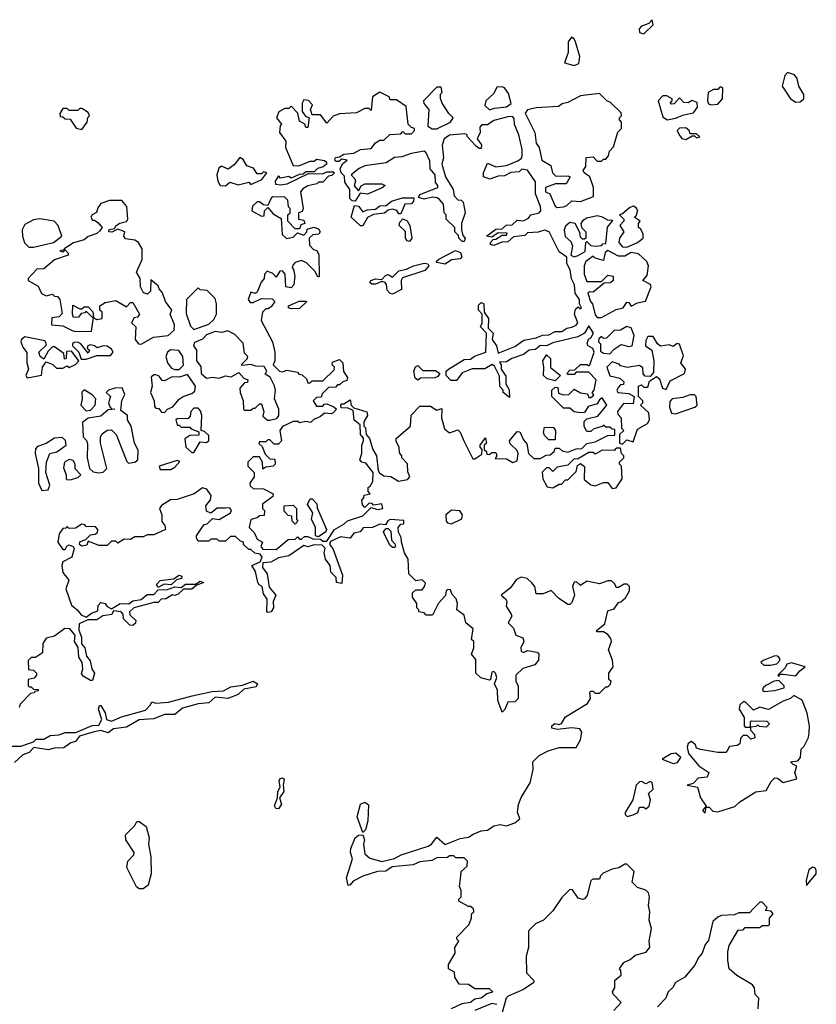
# Model space of a CAD drawing. Extents: x 2219101 to 2444320, y 201258 to 358766.
# Tile 125 of 256: x 2319770 to 2323542, y 288807 to 293470. Entities that reach past the tile are written whole.
import ezdxf

# ---------------------------------------------------------------- set-up
doc = ezdxf.new("R2010")
doc.units = 0

msp = doc.modelspace()

# ---------------------------------------------------------------- linework, layer by layer
at = {"layer": '0CON10XD'}
for points in [[(2322725, 293402.5), (2322770, 293445), (2322765, 293470), (2322748.3, 293451.7), (2322715, 293440), (2322703, 293427), (2322705, 293410), (2322725, 293402.5)], [(2322395, 293252.5), (2322417, 293263), (2322422.5, 293295), (2322402.5, 293365), (2322395, 293380), (2322382.5, 293387.5), (2322367.5, 293365), (2322367.5, 293315), (2322350, 293265), (2322395, 293252.5)], [(2323445, 293080), (2323465, 293081.2), (2323482.5, 293095), (2323482.5, 293115), (2323460, 293155), (2323451.7, 293191.7), (2323438.3, 293208.3), (2323405, 293220), (2323392.5, 293205), (2323380, 293155), (2323420, 293095), (2323445, 293080)], [(2321723, 292953), (2321745, 292953.3), (2321810, 292985), (2321822.5, 293005), (2321802.5, 293025), (2321770, 293075), (2321763, 293097), (2321763, 293117), (2321770, 293125), (2321765, 293150), (2321745, 293150), (2321682.5, 293085), (2321683, 293073), (2321707.5, 293045), (2321702.5, 292965), (2321723, 292953)], [(2321995, 293042.5), (2322018.3, 293051.7), (2322075, 293057.5), (2322097, 293073), (2322085, 293120), (2322065, 293147.5), (2322055, 293152.5), (2322030, 293150), (2322015, 293120), (2321977.5, 293085), (2321973, 293063), (2321995, 293042.5)], [(2323045, 293066.7), (2323075, 293070), (2323097.5, 293095), (2323100, 293145), (2323095, 293150), (2323085, 293150), (2323075, 293140), (2323055, 293140), (2323030, 293125), (2323027.5, 293085), (2323032, 293072), (2323045, 293066.7)], [(2320985, 290960), (2321041.7, 291008.3), (2321075, 291010), (2321085, 291020), (2321095, 291010), (2321105, 291010), (2321118.3, 291021.7), (2321135, 291022.5), (2321158.3, 291011.7), (2321195, 291010), (2321205, 291000), (2321225, 291000), (2321260, 291055), (2321305, 291080), (2321323, 291097), (2321395, 291120), (2321435, 291160), (2321465, 291150), (2321490, 291155), (2321485, 291177.5), (2321445, 291170), (2321438.3, 291178.3), (2321425, 291180), (2321405, 291160), (2321393, 291173), (2321390, 291195), (2321400, 291205), (2321401.7, 291218.3), (2321430, 291225), (2321420, 291235), (2321420, 291255), (2321430, 291260), (2321442.5, 291282.5), (2321443.3, 291325), (2321409.3, 291369.3), (2321390, 291375), (2321380, 291385), (2321390, 291415), (2321390, 291455), (2321397.5, 291475), (2321397.5, 291487.5), (2321383.3, 291505), (2321381.7, 291551.7), (2321353.3, 291573.3), (2321348.3, 291618.3), (2321325, 291630), (2321291.7, 291631.7), (2321290, 291645), (2321295, 291650), (2321305, 291650), (2321335, 291670), (2321340, 291645), (2321351.7, 291631.7), (2321413, 291613), (2321416.7, 291595), (2321400, 291565), (2321400, 291545), (2321407, 291537), (2321410, 291505), (2321427, 291487), (2321442.5, 291435), (2321460, 291405), (2321467.5, 291335), (2321473.6, 291323.6), (2321495, 291310), (2321527, 291307), (2321563.6, 291283.6), (2321607, 291293), (2321617.5, 291305), (2321608.3, 291328.3), (2321607, 291367), (2321580, 291395), (2321580, 291405), (2321568.3, 291418.3), (2321567.5, 291445), (2321553, 291473), (2321553, 291487), (2321620, 291545), (2321623, 291597), (2321665, 291640), (2321715, 291640), (2321745, 291620), (2321768.3, 291628.3), (2321766.7, 291585), (2321781.7, 291531.7), (2321805, 291512.5), (2321845, 291527.5), (2321856.1, 291516.1), (2321872.5, 291475), (2321915, 291390), (2321925, 291390), (2321958.3, 291411.7), (2321960, 291435), (2321950, 291445), (2321950, 291455), (2321975, 291490), (2321980, 291465), (2321970, 291455), (2321970, 291435), (2321980, 291425), (2321981.7, 291411.7), (2321995, 291410), (2322005, 291420), (2322025, 291420), (2322030, 291405), (2322021.7, 291391.7), (2322075, 291390), (2322105, 291372.5), (2322125, 291380), (2322130, 291415), (2322125, 291430), (2322091.7, 291461.7), (2322090, 291475), (2322125, 291520), (2322138.3, 291518.3), (2322155, 291480), (2322171.7, 291461.7), (2322180, 291415), (2322205, 291392.5), (2322235, 291392.5), (2322263, 291407), (2322281.7, 291408.3), (2322300, 291425), (2322305, 291440), (2322325, 291440), (2322338.3, 291428.3), (2322365, 291422.5), (2322405, 291437.5), (2322431.7, 291438.3), (2322455, 291462.5), (2322495, 291470), (2322555, 291500), (2322588.3, 291501.7), (2322588.3, 291528.3), (2322575, 291530), (2322565, 291540), (2322545, 291540), (2322535, 291550), (2322527.5, 291542.5), (2322488.3, 291531.7), (2322475, 291520), (2322455, 291520), (2322443, 291543), (2322443, 291567), (2322455, 291580), (2322508.3, 291591.7), (2322550, 291645), (2322528.3, 291678.3), (2322515, 291670), (2322505, 291650), (2322461.7, 291638.3), (2322445, 291610), (2322425, 291607.5), (2322395, 291612.5), (2322375, 291630), (2322345, 291630), (2322290, 291685), (2322290, 291715), (2322305, 291730), (2322318.3, 291728.3), (2322321.7, 291701.7), (2322343.6, 291693.6), (2322370, 291695), (2322395, 291720), (2322425, 291702.5), (2322458.3, 291698.3), (2322465, 291680), (2322475, 291680), (2322488.3, 291691.7), (2322480, 291705), (2322490, 291715), (2322500, 291765), (2322465, 291800), (2322405, 291800), (2322395, 291790), (2322365, 291790), (2322360, 291795), (2322375, 291810), (2322398.3, 291811.7), (2322425, 291836.7), (2322456.7, 291836.7), (2322465, 291830), (2322470, 291835), (2322490, 291895), (2322483.3, 291913.3), (2322462.5, 291925), (2322457.5, 291935), (2322463.3, 291956.7), (2322475, 291962.5), (2322487.5, 291985), (2322465, 292020), (2322443.9, 291986.1), (2322412.5, 291967.5), (2322295, 291940), (2322265, 291925.8), (2322235, 291926.2), (2322212, 291908), (2322182.5, 291905), (2322156.1, 291883.9), (2322100, 291865), (2322075, 291850), (2322041.7, 291848.3), (2322050, 291835), (2322050, 291815), (2322071.7, 291781.7), (2322072.5, 291745), (2322087, 291717), (2322090, 291680), (2322060, 291705), (2322060, 291715), (2322043, 291733), (2322041.7, 291781.7), (2322018.3, 291828.3), (2322006.7, 291836.7), (2321973, 291817), (2321913, 291817), (2321865, 291797.5), (2321838.3, 291761.7), (2321811.7, 291761.7), (2321790, 291785), (2321790, 291805), (2321800, 291815), (2321875, 291860), (2321905, 291862.5), (2321923.8, 291876.2), (2321977.5, 291895), (2321980, 291985), (2321952.5, 292015), (2321960, 292035), (2321960, 292075), (2321942.5, 292095), (2321942.5, 292117.5), (2321955, 292130), (2321967.5, 292125), (2321970, 292085), (2321990, 292055), (2321988.3, 292008.3), (2322012.5, 291985), (2322007.5, 291955), (2322027.5, 291925), (2322035, 291890), (2322115, 291921.4), (2322157.7, 291952.3), (2322215, 291963.3), (2322245, 291976.2), (2322275, 291978), (2322305, 291992.9), (2322336.8, 291993.2), (2322360.6, 292009.4), (2322384.3, 292014.3), (2322405, 292023.3), (2322412.5, 292035), (2322397.5, 292075), (2322401.7, 292098.3), (2322415, 292110), (2322425, 292100), (2322430, 292105), (2322420, 292125), (2322420, 292145), (2322400, 292175), (2322397.5, 292215), (2322383, 292243), (2322376.7, 292285), (2322360, 292315), (2322360, 292345), (2322325, 292370), (2322277.5, 292465), (2322255, 292472.5), (2322225, 292463.3), (2322175, 292460), (2322161.7, 292448.3), (2322108.3, 292441.7), (2322081.7, 292418.3), (2322053, 292417), (2322015, 292400), (2322000, 292405), (2322000, 292415), (2322011.7, 292428.3), (2322025, 292430), (2322055, 292450), (2322075, 292450), (2322078.3, 292458.3), (2322035, 292460), (2322005, 292440), (2321980, 292445), (2322025, 292477.5), (2322055, 292480), (2322073, 292497), (2322101.7, 292498.3), (2322125, 292520), (2322155, 292517.5), (2322179.3, 292530.7), (2322190, 292545), (2322230, 292555), (2322237.5, 292565), (2322236.7, 292585), (2322212.5, 292645), (2322211.7, 292701.7), (2322175, 292757.5), (2322148.3, 292761.7), (2322135, 292750), (2322095, 292746.7), (2322065, 292731.2), (2322035, 292728.8), (2321996, 292714), (2321966.7, 292725), (2321966.2, 292745), (2321985, 292790), (2322023.8, 292773.8), (2322075, 292780), (2322128.3, 292801.7), (2322145.9, 292814.1), (2322150, 292825), (2322150, 292855), (2322133.8, 292925), (2322113, 292973), (2322111.7, 293001.7), (2322105, 293010), (2322088.3, 293011.7), (2322015, 292992.5), (2321985, 292972.5), (2321958.3, 292971.7), (2321948.3, 292961.7), (2321950, 292935), (2321936.7, 292905), (2321957, 292877), (2321955, 292860), (2321945, 292860), (2321930.7, 292870.7), (2321890, 292915), (2321886.7, 292926.7), (2321875, 292930), (2321805, 292922.5), (2321780, 292905), (2321770, 292875), (2321776.7, 292815), (2321768.8, 292785), (2321786.1, 292726.1), (2321822.5, 292665), (2321827.5, 292635), (2321845, 292617.5), (2321860, 292615), (2321870, 292605), (2321880, 292555), (2321862.5, 292505), (2321862.5, 292475), (2321868.3, 292448.3), (2321880, 292435), (2321875, 292420), (2321865, 292420), (2321850, 292435), (2321848.3, 292448.3), (2321830, 292465), (2321830, 292485), (2321790, 292525), (2321790, 292545), (2321780, 292555), (2321777, 292597), (2321758.3, 292618.3), (2321747, 292627), (2321725, 292630), (2321685, 292620), (2321658.3, 292628.3), (2321665, 292642.5), (2321750, 292675), (2321750, 292685), (2321738.3, 292698.3), (2321737.5, 292735), (2321713, 292763), (2321711.7, 292801.7), (2321695, 292840), (2321685, 292847.5), (2321623.6, 292836.4), (2321579.3, 292820.7), (2321545, 292817.5), (2321505, 292792.5), (2321405, 292777.5), (2321377.5, 292765), (2321340, 292735), (2321357, 292717), (2321360, 292705), (2321353, 292683), (2321375, 292660), (2321387, 292683), (2321405, 292693.3), (2321485, 292692.5), (2321500, 292685), (2321487, 292673), (2321416.4, 292643.6), (2321381.7, 292648.3), (2321358.8, 292611.2), (2321345, 292612.5), (2321333.9, 292623.9), (2321333.3, 292665), (2321309.3, 292700.7), (2321308.8, 292728.8), (2321292.5, 292745), (2321287.5, 292765), (2321300.7, 292789.3), (2321320, 292805), (2321295, 292810), (2321281.7, 292798.3), (2321268.3, 292798.3), (2321262.5, 292805), (2321265, 292817.5), (2321285, 292820), (2321305, 292832.5), (2321352.5, 292837.5), (2321384.3, 292855.7), (2321435, 292860), (2321455, 292887.5), (2321475, 292900), (2321495, 292900), (2321523, 292927), (2321575, 292930), (2321585, 292940), (2321595, 292930), (2321625, 292930), (2321640, 292945), (2321640, 292955), (2321625, 292960), (2321610, 292975), (2321599.3, 293059.3), (2321555, 293090), (2321525, 293090), (2321520, 293105), (2321475, 293127.5), (2321440, 293105), (2321435, 293040), (2321425, 293050), (2321405, 293050), (2321365, 293028.8), (2321285, 293023.8), (2321255, 293012.5), (2321225, 292980), (2321195, 293020), (2321155, 293020), (2321147.5, 293045), (2321157, 293067), (2321137, 293087), (2321115, 293090), (2321107.5, 293075), (2321107.5, 293035), (2321123.6, 293013.6), (2321140, 293005), (2321135, 292960), (2321125, 292960), (2321120, 292975), (2321095, 292990), (2321087, 293027), (2321055, 293060), (2321045, 293050), (2321025, 293050), (2320997, 293033), (2320986.7, 293005), (2321010, 292975), (2321003, 292967), (2321000, 292935), (2321030, 292895), (2321028.8, 292865), (2321065, 292780), (2321091.7, 292778.3), (2321145, 292800), (2321165, 292800), (2321175, 292810), (2321213.6, 292803.6), (2321222.5, 292795), (2321222.5, 292785), (2321207, 292773), (2321180, 292765), (2321165, 292750), (2321125, 292750), (2321111.7, 292738.3), (2321093, 292737), (2321055, 292720), (2321045, 292727.5), (2321005, 292720), (2320995, 292730), (2320980, 292705), (2320981.7, 292691.7)], [(2322315, 292580), (2322345, 292583.8), (2322360.7, 292589.3), (2322385, 292612.5), (2322425, 292608.8), (2322487.3, 292632.7), (2322487.5, 292675), (2322470, 292725), (2322442.5, 292745), (2322438.8, 292755), (2322450, 292775), (2322453, 292817), (2322485, 292820), (2322505, 292800), (2322525, 292800), (2322535, 292810), (2322545, 292810), (2322557.5, 292825), (2322563, 292847), (2322581.7, 292868.3), (2322603, 292937), (2322620, 292955), (2322620, 292985), (2322610, 292995), (2322610, 293005), (2322620, 293015), (2322618.3, 293028.3), (2322568.3, 293078.3), (2322550, 293085), (2322515, 293120), (2322425, 293110), (2322365, 293077.5), (2322338.3, 293071.7), (2322321.7, 293058.3), (2322215, 293052.5), (2322175, 293042.5), (2322163, 293027), (2322210, 292935), (2322215.6, 292885.6), (2322229.2, 292865), (2322242.5, 292805), (2322285, 292780), (2322292.5, 292745), (2322309.3, 292729.3), (2322365, 292730), (2322376.7, 292725), (2322357, 292693), (2322307, 292693), (2322260, 292675), (2322260, 292655), (2322280, 292645), (2322305, 292587.5), (2322315, 292580)], [(2322836.4, 292996.4), (2322875, 293003.3), (2322915, 293020), (2322960.5, 293029.5), (2322980, 293055), (2322978.3, 293078.3), (2322955, 293087.5), (2322935, 293076.7), (2322915, 293077.5), (2322895, 293100), (2322868.3, 293071.7), (2322855, 293070), (2322850, 293075), (2322860, 293085), (2322860, 293095), (2322835, 293110), (2322815, 293110), (2322792.5, 293085), (2322815, 293010), (2322836.4, 292996.4)], [(2320065, 292950), (2320090, 292985), (2320093, 293007), (2320100, 293015), (2320095, 293030), (2320065, 293050), (2320055, 293050), (2320045, 293040), (2320005, 293040), (2319995, 293050), (2319975, 293050), (2319960, 293025), (2319961.7, 293011.7), (2319975, 293010), (2319985, 293000), (2320008.3, 292998.3), (2320037, 292957), (2320065, 292950)], [(2322925, 292902.5), (2322955, 292920), (2322965, 292920), (2322975, 292910), (2322990, 292915), (2322975, 292930), (2322945, 292930), (2322940, 292945), (2322925, 292957.5), (2322895, 292956.7), (2322882.5, 292945), (2322892.5, 292925), (2322905, 292907.5), (2322925, 292902.5)], [(2320745, 292682.5), (2320765, 292700), (2320805, 292687.5), (2320855, 292700), (2320865, 292690), (2320916.1, 292713.9), (2320940, 292745), (2320925, 292750), (2320915, 292740), (2320895, 292740), (2320876.4, 292766.4), (2320845, 292777.5), (2320828.3, 292808.3), (2320813, 292817), (2320785, 292782.5), (2320757.5, 292762.5), (2320725, 292776.7), (2320712.5, 292767.5), (2320703.8, 292735), (2320707.5, 292705), (2320720, 292685), (2320745, 292682.5)], [(2320981.7, 292691.7), (2321005, 292687.5), (2321037, 292693), (2321138.3, 292741.7), (2321205, 292740), (2321225, 292750), (2321255, 292750), (2321260, 292745), (2321248.3, 292731.7), (2321231.7, 292728.3), (2321205, 292700), (2321185, 292700), (2321177, 292693), (2321135, 292683.3), (2321110.7, 292669.3), (2321100, 292655), (2321112.5, 292575), (2321108.3, 292561.7), (2321090, 292555), (2321090, 292525), (2321115, 292520), (2321120, 292505), (2321101.7, 292498.3), (2321095, 292480), (2321075, 292480), (2321040, 292515), (2321040, 292545), (2321050, 292555), (2321050, 292575), (2321043, 292583), (2321040, 292615), (2321025, 292630), (2320968.3, 292631.7), (2320960, 292625), (2320945, 292590), (2320925, 292592.5), (2320905, 292607.5), (2320895, 292607.5), (2320873, 292587), (2320870, 292565), (2320915, 292540), (2320928.3, 292541.7), (2320930, 292565), (2320945, 292580), (2320970.7, 292550.7), (2321008.3, 292528.3), (2321013, 292453), (2321033, 292433), (2321065, 292440), (2321085, 292460), (2321115, 292450), (2321130, 292465), (2321131.7, 292478.3), (2321163.3, 292486.7), (2321185, 292480), (2321192.5, 292465), (2321186.2, 292453.8), (2321158.3, 292451.7), (2321140, 292435), (2321141.7, 292401.7), (2321161.7, 292381.7), (2321176.4, 292376.4), (2321187, 292357), (2321188.3, 292251.7), (2321181.7, 292251.7), (2321168.3, 292278.3), (2321128.3, 292318.3), (2321105, 292330), (2321075, 292320), (2321063, 292307), (2321060, 292295), (2321067, 292287), (2321072.5, 292255), (2321067.5, 292215), (2321055, 292200), (2321030, 292205), (2321027.5, 292265), (2321015, 292280), (2321001.7, 292278.3), (2320985, 292250), (2320968.3, 292268.3), (2320941.7, 292278.3), (2320930, 292265), (2320927.5, 292245), (2320913, 292227), (2320895, 292180), (2320885, 292172.5), (2320865, 292180), (2320852.5, 292145), (2320861.2, 292131.2), (2320875, 292130), (2320915, 292148.8), (2320965, 292147.5), (2320977.5, 292135), (2320960, 292110), (2320945, 292100), (2320935, 292100), (2320920, 292085), (2320913.8, 292045), (2320967.5, 291945), (2320977.5, 291895), (2320977.5, 291855), (2320970, 291835), (2321000, 291805), (2321015, 291802.5), (2321035, 291810), (2321085, 291800), (2321091.7, 291791.7), (2321108.3, 291788.3), (2321128.3, 291768.3), (2321135, 291750), (2321145, 291750), (2321155, 291760), (2321205, 291760), (2321258.3, 291811.7), (2321260, 291825), (2321250, 291835), (2321251.7, 291848.3), (2321285, 291860), (2321300, 291845), (2321303, 291803), (2321322.5, 291775), (2321318.3, 291761.7), (2321300, 291755), (2321285, 291740), (2321275, 291740), (2321265, 291730), (2321231.7, 291728.3), (2321201.7, 291698.3), (2321198.3, 291681.7), (2321175, 291680), (2321160, 291665), (2321175, 291640), (2321205, 291640), (2321211.7, 291648.3), (2321225, 291650), (2321257, 291637), (2321270, 291625), (2321255, 291607.5), (2321245, 291602.5), (2321213, 291607), (2321195, 291590), (2321163, 291577), (2321147, 291563), (2321125, 291567.5), (2321095, 291560), (2321086.4, 291566.4), (2321065, 291566.7), (2321015, 291542.5), (2321002.5, 291525), (2321010, 291475), (2320995, 291460), (2320975, 291460), (2320955, 291480), (2320945, 291480), (2320935, 291470), (2320905, 291470), (2320902.5, 291462.5), (2320918.3, 291448.3), (2320931.7, 291411.7), (2320955, 291390), (2320978.3, 291388.3), (2320980, 291365), (2320970, 291355), (2320935, 291350), (2320921.7, 291341.7), (2320920, 291375), (2320905, 291400), (2320875, 291400), (2320850, 291375), (2320850, 291355), (2320880, 291325), (2320880, 291305), (2320860, 291275), (2320861.7, 291261.7), (2320875, 291250), (2320925, 291247.5), (2320970, 291225), (2320968.3, 291211.7), (2320920, 291175), (2320920, 291155), (2320930, 291145), (2320928.3, 291121.7), (2320905, 291120), (2320895, 291110), (2320865, 291102.5), (2320856.2, 291065), (2320880.5, 291040.5), (2320895, 291010), (2320920, 290995), (2320912.5, 290975), (2320921.7, 290961.7), (2320985, 290960)], [(2321395, 292493.8), (2321384.2, 292494.2), (2321340, 292535), (2321355, 292590), (2321375, 292587.5), (2321395, 292560), (2321415, 292570), (2321455, 292573.3), (2321475, 292588.8), (2321505, 292590), (2321530, 292610), (2321583, 292627), (2321636.7, 292626.7), (2321635, 292610), (2321625, 292597.5), (2321593.8, 292596.2), (2321575, 292550), (2321565, 292550), (2321555.7, 292565.7), (2321535, 292572), (2321515, 292567.5), (2321497, 292553), (2321445, 292547.5), (2321416.5, 292533.5), (2321395, 292493.8)], [(2320345, 291933.3), (2320403.6, 291966.4), (2320472.5, 291975), (2320500.7, 291999.3), (2320503.3, 292025), (2320482.5, 292075), (2320490, 292095), (2320460, 292135), (2320447, 292177), (2320430, 292195), (2320425, 292210), (2320391.7, 292238.3), (2320390, 292185), (2320375, 292170), (2320357, 292177), (2320342.5, 292205), (2320340, 292245), (2320323.3, 292275), (2320350, 292335), (2320350, 292385), (2320332.5, 292415), (2320316, 292426), (2320271.7, 292431.7), (2320262.5, 292445), (2320267.5, 292465), (2320235, 292477.5), (2320206.4, 292463.6), (2320192.5, 292465), (2320193, 292477), (2320218.3, 292481.7), (2320227.5, 292495), (2320244.1, 292505.9), (2320276.2, 292513.8), (2320282.5, 292525), (2320277.5, 292585), (2320253, 292613), (2320195, 292613.3), (2320155, 292600), (2320140.5, 292579.5), (2320133.6, 292556.4), (2320112.5, 292545), (2320107.5, 292535), (2320115, 292520), (2320125, 292520), (2320139.3, 292509.3), (2320160, 292485), (2320149.3, 292470.7), (2320135, 292457.5), (2320095, 292442.5), (2320075, 292426.7), (2320025, 292413.3), (2319980, 292385), (2319980, 292380), (2319960, 292375), (2319975, 292370), (2319985, 292380), (2320000, 292365), (2320000, 292355), (2319935, 292332.5), (2319885, 292290), (2319851.7, 292288.3), (2319810, 292245), (2319810, 292235), (2319858.3, 292208.3), (2319873, 292173), (2319895, 292162.5), (2319925, 292170), (2319935, 292160), (2319948.3, 292158.3), (2319960, 292145), (2319971.7, 292078.3), (2319957, 292063), (2319921.7, 292058.3), (2319920, 292025), (2319975, 292020), (2320018.3, 291998.3), (2320035, 291992.9), (2320110, 291995), (2320120, 292060), (2320135, 292050), (2320160, 292055), (2320160, 292085), (2320150, 292095), (2320150, 292115), (2320175, 292130), (2320225, 292140), (2320275, 292110), (2320295, 292130), (2320305, 292130), (2320337.5, 292075), (2320328.3, 292061.7), (2320311.7, 292058.3), (2320300, 292035), (2320320, 292015), (2320317.5, 291955), (2320332.5, 291935), (2320345, 291933.3)], [(2322645, 292393.3), (2322695.9, 292414.1), (2322722.5, 292435), (2322722.5, 292455), (2322709.3, 292479.3), (2322700, 292485), (2322700, 292505), (2322707.5, 292515), (2322680, 292535), (2322688.3, 292541.7), (2322696.4, 292566.4), (2322689.3, 292579.3), (2322676.1, 292586.1), (2322659.3, 292580.7), (2322625, 292550), (2322610, 292545), (2322630, 292525), (2322630, 292515), (2322612.5, 292495), (2322630, 292465), (2322610, 292435), (2322606.7, 292415), (2322624.1, 292394.1), (2322645, 292393.3)], [(2322395, 292347.5), (2322415, 292352.5), (2322448.3, 292371.7), (2322450, 292415), (2322455, 292420), (2322475, 292400), (2322495, 292397.5), (2322525, 292400), (2322531.7, 292408.3), (2322545, 292410), (2322553, 292487), (2322578.3, 292518.3), (2322555, 292520), (2322530, 292535), (2322505, 292541.2), (2322455, 292530), (2322435, 292517.5), (2322427.5, 292505), (2322430, 292485), (2322450, 292465), (2322450, 292435), (2322445, 292430), (2322435, 292430), (2322425, 292440), (2322421.7, 292461.7), (2322400, 292505), (2322375, 292510), (2322355, 292492.5), (2322347.5, 292475), (2322353.6, 292443.6), (2322379.5, 292419.5), (2322388.3, 292398.3), (2322380, 292355), (2322395, 292347.5)], [(2319813, 292393), (2319835, 292393.3), (2319930, 292415), (2319970, 292445), (2319952.5, 292495), (2319932.5, 292515), (2319865, 292526.7), (2319835, 292522.5), (2319795, 292500), (2319782.5, 292475), (2319783.3, 292445), (2319793, 292413), (2319813, 292393)], [(2321615, 292420), (2321605, 292422.5), (2321596.7, 292435), (2321596.7, 292466.7), (2321566.7, 292495), (2321569.3, 292510.7), (2321585, 292527.5), (2321605, 292517.5), (2321617.5, 292495), (2321626.2, 292435), (2321615, 292420)], [(2321785, 292312), (2321745, 292320), (2321742.5, 292325), (2321753.9, 292336.1), (2321833, 292377), (2321858, 292368), (2321863.6, 292346.4), (2321855, 292336.7), (2321815, 292332), (2321785, 292312)], [(2322525, 292060), (2322595, 292097.5), (2322627.5, 292105), (2322645, 292132.5), (2322655, 292130), (2322665, 292113.8), (2322695, 292129.2), (2322733.6, 292136.4), (2322760, 292205), (2322756.4, 292216.4), (2322720, 292235), (2322741.7, 292258.3), (2322747.5, 292305), (2322740, 292325), (2322700.7, 292360.7), (2322665, 292366.7), (2322635, 292350), (2322605, 292350), (2322555, 292377.5), (2322543, 292367), (2322535, 292330), (2322495, 292340), (2322485, 292350), (2322450, 292325), (2322442.5, 292305), (2322442.5, 292265), (2322455, 292230), (2322525, 292230), (2322555, 292260), (2322580, 292255), (2322580, 292235), (2322567, 292223), (2322538.3, 292221.7), (2322485, 292180), (2322468.3, 292181.7), (2322460, 292175), (2322473.3, 292135), (2322482.5, 292125), (2322495, 292072.5), (2322505, 292060), (2322525, 292060)], [(2321535, 292170), (2321523.6, 292173.6), (2321509.3, 292189.3), (2321506.4, 292216.4), (2321500, 292225), (2321485, 292230), (2321455, 292216.7), (2321437, 292217), (2321427.5, 292225), (2321432.5, 292235), (2321455, 292243.3), (2321485, 292240), (2321501.7, 292258.3), (2321515, 292263.3), (2321535, 292250), (2321565, 292281.2), (2321602.3, 292287.7), (2321635, 292303.8), (2321685, 292316.2), (2321703, 292313), (2321707.5, 292305), (2321687.7, 292282.3), (2321582.5, 292247.5), (2321576.7, 292235), (2321578.3, 292191.7), (2321535, 292170)], [(2320595, 292003.3), (2320665, 292027.5), (2320689.3, 292050.7), (2320702.5, 292075), (2320702.5, 292125), (2320695, 292150), (2320657, 292187), (2320625, 292190), (2320615, 292200), (2320560, 292145), (2320558.3, 292078.3), (2320578.3, 292018.3), (2320595, 292003.3)], [(2320120, 292060), (2320115, 292060), (2320085, 292090), (2320078.3, 292081.7), (2320061.7, 292078.3), (2320048.3, 292061.7), (2320025, 292060), (2320020, 292075), (2320021.7, 292118.3), (2320055, 292100), (2320065, 292100), (2320075, 292110), (2320095, 292110), (2320117, 292087), (2320120, 292060)], [(2321055, 292100), (2321042.5, 292105), (2321042.5, 292115), (2321093.6, 292136.4), (2321125, 292137.5), (2321130, 292135), (2321095, 292102.5), (2321055, 292100)], [(2320943, 291573), (2320955, 291573.3), (2320988.3, 291581.7), (2320997.5, 291595), (2320996.7, 291625), (2320976.7, 291675), (2320981.2, 291715), (2320975.9, 291735.9), (2320956.4, 291776.4), (2320931.7, 291791.7), (2320940, 291805), (2320927, 291827), (2320888.3, 291828.3), (2320865, 291837.5), (2320821.7, 291831.7), (2320821.7, 291838.3), (2320847, 291863), (2320850, 291875), (2320835, 291890), (2320828.3, 291938.3), (2320789.3, 291979.3), (2320756.1, 291996.1), (2320725, 291988.8), (2320695, 291992.5), (2320655, 291976.7), (2320635, 291957.5), (2320598.3, 291941.7), (2320592.5, 291925), (2320607.5, 291905), (2320607.5, 291855), (2320627, 291827), (2320630, 291795), (2320655, 291772.5), (2320685, 291777.5), (2320715, 291772.5), (2320745, 291782.5), (2320771.7, 291778.3), (2320808.3, 291798.3), (2320831.7, 291771.7), (2320850, 291765), (2320848.3, 291751.7), (2320835, 291750), (2320812.5, 291725), (2320813.3, 291705), (2320827.5, 291665), (2320830, 291625), (2320835, 291620), (2320865, 291620), (2320875, 291630), (2320885, 291630), (2320905, 291650), (2320915, 291650), (2320926.4, 291613.6), (2320921.7, 291591.7), (2320943, 291573)], [(2322565, 291887.5), (2322585, 291910), (2322618.3, 291931.7), (2322655, 291922.5), (2322670, 291925), (2322680, 291975), (2322665, 292010), (2322645, 292016.7), (2322615, 292000), (2322585, 291997.5), (2322548.3, 291961.7), (2322535, 291960), (2322525, 291970), (2322511.7, 291958.3), (2322510, 291945), (2322520, 291935), (2322520.7, 291900.7), (2322535, 291890), (2322565, 291887.5)], [(2319805, 291774), (2319873, 291787), (2319877.5, 291825), (2319895, 291850), (2319927, 291837), (2319945, 291820), (2319975, 291820), (2319995, 291830), (2320005, 291822.5), (2320035, 291837.5), (2320050, 291855), (2320015, 291900), (2319991.7, 291898.3), (2319990, 291865), (2319981.7, 291861.7), (2319978.3, 291888.3), (2319935, 291920), (2319925, 291920), (2319905, 291900), (2319885, 291862.5), (2319866.7, 291875), (2319860, 291895), (2319893.6, 291926.4), (2319897.5, 291935), (2319889.5, 291949.5), (2319795, 291967.8), (2319778.6, 291955), (2319775.6, 291945), (2319785, 291918.8), (2319803.9, 291893.9), (2319804.5, 291845), (2319812.5, 291815), (2319798.8, 291785), (2319805, 291774)], [(2320061.7, 291861.7), (2320085, 291862.5), (2320135, 291880), (2320199.7, 291880.3), (2320212.9, 291895), (2320205, 291910), (2320185, 291924.4), (2320165, 291925.5), (2320136.4, 291916.4), (2320125, 291925.8), (2320105, 291930), (2320092.5, 291925), (2320090, 291915), (2320100, 291905), (2320095, 291890), (2320060, 291935), (2320045, 291942.5), (2320028.3, 291941.7), (2320020, 291935), (2320020, 291925), (2320050, 291895), (2320061.7, 291861.7)], [(2322625, 291460), (2322645, 291480), (2322675, 291470), (2322695, 291530), (2322743, 291557), (2322752.5, 291575), (2322748.3, 291608.3), (2322710, 291645), (2322720, 291655), (2322720, 291665), (2322700, 291685), (2322700, 291735), (2322715, 291740), (2322725, 291730), (2322745, 291730), (2322751.7, 291758.3), (2322785, 291780), (2322798.8, 291768.8), (2322813.3, 291725), (2322831.7, 291718.3), (2322850.7, 291759.3), (2322917.5, 291795), (2322922.5, 291815), (2322900, 291845), (2322912.5, 291877.5), (2322895, 291932.5), (2322883.6, 291936.4), (2322865, 291922.5), (2322845, 291930), (2322803.6, 291923.6), (2322790, 291935), (2322769.3, 291969.3), (2322745, 291970), (2322735, 291950), (2322733.8, 291925), (2322762.5, 291905), (2322772.5, 291855), (2322771.7, 291798.3), (2322755, 291780), (2322731.7, 291781.7), (2322722.5, 291792.5), (2322720.7, 291820.7), (2322705, 291832.5), (2322647, 291823), (2322615, 291830), (2322608.3, 291838.3), (2322575, 291850), (2322550, 291825), (2322563.6, 291783.6), (2322611.7, 291771.7), (2322630, 291755), (2322628.3, 291741.7), (2322615, 291740), (2322605, 291730), (2322597.5, 291715), (2322602.5, 291705), (2322655, 291700), (2322680, 291685), (2322675, 291650), (2322628.3, 291651.7), (2322600, 291615), (2322601.7, 291601.7), (2322617.5, 291585), (2322620, 291535), (2322630, 291525), (2322610, 291505), (2322610, 291465), (2322625, 291460)], [(2320505, 291812.5), (2320525, 291813.8), (2320546.4, 291833.6), (2320543.3, 291875), (2320523.3, 291903.3), (2320484.1, 291905.9), (2320470, 291895), (2320462.5, 291875), (2320470, 291845), (2320489.3, 291819.3), (2320505, 291812.5)], [(2322305, 291760), (2322268.3, 291768.3), (2322250, 291785), (2322252.5, 291825), (2322246.7, 291855), (2322265, 291882.5), (2322283.3, 291865), (2322283, 291823), (2322330, 291785), (2322305, 291760)], [(2321655, 291762.5), (2321642.5, 291772.5), (2321636.2, 291805), (2321643.9, 291826.1), (2321655, 291832.5), (2321678.3, 291808.3), (2321738.3, 291808.3), (2321760, 291795), (2321750, 291780), (2321736.4, 291773.6), (2321668.3, 291771.7), (2321655, 291762.5)], [(2320455, 291610), (2320470, 291625), (2320495, 291636.7), (2320525, 291673.3), (2320544.1, 291685.9), (2320585, 291698.8), (2320599.4, 291710.6), (2320602, 291735), (2320565, 291788.8), (2320526.4, 291776.4), (2320492, 291778), (2320455, 291760), (2320445, 291761.2), (2320431.2, 291781.2), (2320415, 291787.5), (2320405, 291787.5), (2320393.3, 291776.7), (2320396.7, 291735), (2320390, 291705), (2320406, 291665), (2320408.3, 291638.3), (2320415, 291630), (2320428.3, 291628.3), (2320441.7, 291611.7), (2320455, 291610)], [(2320085, 291617.5), (2320105, 291620), (2320127.5, 291645), (2320130, 291675), (2320113, 291693), (2320075, 291716.7), (2320064.2, 291705.8), (2320066.2, 291675), (2320060, 291645), (2320085, 291617.5)], [(2320145, 291324), (2320165, 291327.5), (2320182.5, 291345), (2320153.3, 291465), (2320152.5, 291495), (2320160.7, 291509.3), (2320183.6, 291526.4), (2320205, 291527.5), (2320227.5, 291505), (2320277, 291377), (2320285, 291370), (2320315, 291374.2), (2320330, 291385), (2320331.7, 291431.7), (2320313.6, 291463.6), (2320297.5, 291545), (2320280, 291575), (2320280, 291595), (2320248.3, 291618.3), (2320253.6, 291666.4), (2320267.5, 291695), (2320255, 291726.7), (2320220, 291725), (2320190, 291715), (2320180, 291705), (2320200, 291685), (2320190, 291655), (2320196.2, 291636.2), (2320205, 291627.5), (2320220, 291625), (2320188.3, 291621.7), (2320155, 291592.5), (2320095, 291582.5), (2320067.5, 291562.5), (2320070, 291495), (2320087, 291477), (2320091.7, 291461.7), (2320090, 291395), (2320100, 291345), (2320118.3, 291328.3), (2320145, 291324)], [(2322875, 291602.5), (2322967.5, 291635), (2322977.5, 291645), (2322972.5, 291685), (2322965, 291692.5), (2322945, 291692.5), (2322909.3, 291680.7), (2322860, 291675), (2322848.3, 291661.7), (2322847.5, 291635), (2322857, 291607), (2322875, 291602.5)], [(2320595, 291420), (2320625, 291470), (2320655, 291467.5), (2320666.4, 291476.4), (2320665, 291500), (2320645, 291520), (2320630, 291525), (2320632.5, 291595), (2320626.7, 291616.7), (2320615, 291630), (2320595, 291630), (2320580, 291615), (2320577, 291593), (2320568.3, 291581.7), (2320515, 291580), (2320510, 291575), (2320515, 291550), (2320525, 291550), (2320535, 291540), (2320575, 291540), (2320581.7, 291531.7), (2320618.3, 291518.3), (2320618.3, 291501.7), (2320575, 291500), (2320552.5, 291485), (2320557.5, 291445), (2320585, 291420), (2320595, 291420)], [(2322305, 291480), (2322275, 291480), (2322255, 291500), (2322250, 291515), (2322255, 291540), (2322298.3, 291538.3), (2322307.5, 291525), (2322305, 291480)], [(2319875, 291240), (2319905, 291244), (2319912.5, 291265), (2319893.3, 291325), (2319896.7, 291375), (2319912.5, 291415), (2319946.1, 291423.9), (2319990, 291455), (2319987, 291477), (2319971.7, 291491.7), (2319935, 291487.5), (2319895, 291462.5), (2319855, 291448.8), (2319845, 291437.5), (2319843.3, 291415), (2319858.8, 291345), (2319859.4, 291275), (2319875, 291240)], [(2322575, 291250), (2322595, 291252.5), (2322622.5, 291295), (2322620, 291355), (2322610, 291365), (2322610, 291375), (2322630, 291395), (2322630, 291405), (2322620, 291415), (2322615, 291440), (2322595, 291440), (2322585, 291430), (2322528.3, 291431.7), (2322495, 291412.5), (2322485, 291420), (2322465, 291420), (2322411.7, 291388.3), (2322395, 291390), (2322365, 291360), (2322315, 291350), (2322295, 291330), (2322277, 291347), (2322265, 291347.5), (2322243.6, 291326.4), (2322247.5, 291295), (2322267, 291257), (2322295, 291252.5), (2322325, 291270), (2322335, 291270), (2322355, 291290), (2322365, 291290), (2322405, 291330), (2322411.7, 291358.3), (2322425, 291367.5), (2322444.1, 291354.1), (2322443, 291293), (2322475, 291267.5), (2322495, 291262.5), (2322535, 291277.5), (2322555, 291277.5), (2322575, 291250)], [(2319995, 291290), (2320015, 291292.5), (2320045, 291302.5), (2320060, 291315), (2320033, 291343), (2320032.5, 291365), (2320023, 291383), (2320005, 291387.5), (2319982.5, 291375), (2319977, 291347), (2319990, 291315), (2319990, 291295), (2319995, 291290)], [(2320485, 291340), (2320505, 291350), (2320528.3, 291378.3), (2320515, 291382.5), (2320430, 291355), (2320435, 291340), (2320485, 291340)], [(2321577, 291017), (2321563, 291043), (2321562.5, 291065), (2321575, 291080), (2321588.3, 291081.7), (2321588.3, 291098.3), (2321525, 291102.5), (2321513.6, 291096.4), (2321501.7, 291078.3), (2321475, 291080), (2321440, 291065), (2321396.4, 291063.6), (2321382.5, 291045), (2321352, 291038), (2321335, 291013.8), (2321289.3, 291020.7), (2321241.7, 290998.3), (2321237.5, 290985), (2321253.3, 290965), (2321299.3, 290839.3), (2321295, 290800), (2321270, 290805), (2321268.3, 290828.3), (2321243, 290853), (2321240, 290885), (2321217.5, 290915), (2321212.5, 290945), (2321217, 290967), (2321201.7, 290981.7), (2321165, 290982.5), (2321135, 290973.3), (2321115, 290980), (2321045, 290930), (2320995, 290921.2), (2320959.3, 290900.7), (2320921.7, 290898.3), (2320920, 290875), (2320942.5, 290845), (2320952, 290782), (2320982.5, 290745), (2320970, 290715), (2320972.5, 290685), (2320960, 290665), (2320945, 290662.5), (2320940, 290665), (2320942.5, 290725), (2320925, 290750), (2320917.5, 290785), (2320903.3, 290793.3), (2320897.5, 290805), (2320887, 290857), (2320870, 290885), (2320908.3, 290901.7), (2320917.5, 290925), (2320908.3, 290938.3), (2320883, 290943), (2320865, 290960), (2320855, 290960), (2320830, 290985), (2320830, 290995), (2320815, 291000), (2320791.7, 291021.7), (2320768.3, 291021.7), (2320745, 291000), (2320715, 291000), (2320705, 291010), (2320675, 291010), (2320665, 291000), (2320615, 291000), (2320607.5, 291015), (2320607.5, 291025), (2320641.7, 291078.3), (2320658.3, 291081.7), (2320683, 291107), (2320715, 291102.5), (2320767.5, 291135), (2320772.5, 291145), (2320765, 291157.5), (2320745, 291156.7), (2320705, 291156.7), (2320675, 291132.5), (2320655, 291142.5), (2320651.7, 291168.3), (2320673.6, 291196.4), (2320676.4, 291216.4), (2320656.4, 291246.4), (2320635, 291252.5), (2320596.2, 291223.8), (2320515, 291197.5), (2320483.6, 291196.4), (2320441.2, 291168.8), (2320432.5, 291155), (2320443.3, 291125), (2320443, 291093), (2320456.7, 291075), (2320460, 291055), (2320405, 291030), (2320375, 291030), (2320355, 291020), (2320315, 291020), (2320295, 291007.5), (2320265, 291010), (2320235, 290990), (2320225, 291000), (2320205, 291000), (2320185, 290980), (2320145, 290980), (2320095, 291000), (2320088.3, 290981.7), (2320065, 290976.7), (2320052.5, 290985), (2320055, 290997.5), (2320082.5, 291007.5), (2320105, 291030), (2320127, 291033), (2320138.3, 291041.7), (2320140, 291055), (2320128.3, 291068.3), (2320085, 291070), (2320078.3, 291078.3), (2320065, 291080), (2320035, 291062.5), (2320005, 291060), (2319995, 291070), (2319988.3, 291061.7), (2319975, 291060), (2319957.5, 291035), (2319950, 290995), (2319975, 290960), (2319985, 290960), (2319993.6, 290976.4), (2320005, 290983.3), (2320022.5, 290975), (2320027.5, 290965), (2320017.5, 290925), (2319975, 290902.5), (2319969.2, 290885), (2319975, 290852.5), (2320002.5, 290815), (2319988.7, 290775), (2320015, 290697.1), (2320042.9, 290675), (2320060.6, 290650.6), (2320085, 290640), (2320110.2, 290659.8), (2320139.7, 290670.3), (2320142.2, 290695), (2320155, 290709.4), (2320175, 290705.7), (2320185, 290690.8), (2320205, 290680), (2320245.8, 290704.2), (2320286.7, 290703.3), (2320305, 290717.5), (2320345, 290723.3), (2320373, 290747), (2320405, 290747.5), (2320425, 290770), (2320469.3, 290770.7), (2320505, 290783.3), (2320535, 290780), (2320555, 290796.2), (2320603, 290797), (2320625, 290810), (2320640, 290805), (2320605, 290790), (2320585, 290772.5), (2320545, 290772.5), (2320520.7, 290749.3), (2320505, 290742.5), (2320493.3, 290746.7), (2320462.5, 290727.5), (2320440, 290725), (2320425, 290710), (2320405, 290710), (2320310, 290685), (2320290, 290665), (2320291.7, 290651.7), (2320320, 290625), (2320318.3, 290611.7), (2320305, 290600), (2320291.7, 290601.7), (2320261.7, 290631.7), (2320260, 290655), (2320250, 290665), (2320215, 290670), (2320207, 290653), (2320163.6, 290646.4), (2320135, 290628), (2320093, 290627), (2320051.4, 290608.6), (2320049.3, 290579.3), (2320063.3, 290545), (2320063.3, 290513.3), (2320078.8, 290495), (2320086.2, 290455), (2320103.1, 290433.1), (2320112, 290395), (2320124.2, 290375), (2320115, 290340), (2320105, 290340), (2320070.5, 290360.5), (2320063, 290373), (2320068.8, 290395), (2320065.9, 290425.9), (2320050.7, 290450.7), (2320047, 290497), (2320030, 290525), (2320032.5, 290555), (2320007.5, 290585), (2319983, 290587), (2319935, 290550), (2319895, 290540), (2319880, 290515), (2319878.3, 290471.7), (2319845, 290450), (2319825, 290450), (2319810, 290435), (2319811.7, 290391.7), (2319835, 290390), (2319850, 290375), (2319850, 290365), (2319838.3, 290351.7), (2319810, 290345), (2319810, 290315), (2319815, 290310), (2319825, 290310), (2319835, 290300), (2319858.3, 290298.3), (2319858.3, 290291.7), (2319841.7, 290288.3), (2319838.3, 290281.7), (2319821.7, 290278.3), (2319771.7, 290228.3), (2319768.3, 290211.7)], [(2321185, 291020), (2321170, 291025), (2321170, 291065), (2321152.5, 291105), (2321157.5, 291135), (2321133.6, 291173.6), (2321145, 291200), (2321155, 291200), (2321177, 291177), (2321178.3, 291158.3), (2321222.5, 291055), (2321220, 291045), (2321185, 291020)], [(2321075, 291080), (2321060, 291095), (2321058.3, 291118.3), (2321041.7, 291121.7), (2321021.7, 291141.7), (2321021.7, 291168.3), (2321065, 291170), (2321080, 291155), (2321080, 291105), (2321087.5, 291095), (2321075, 291080)], [(2321815, 291082.5), (2321864, 291106), (2321866.2, 291125), (2321853.6, 291143.6), (2321815, 291146.7), (2321787.5, 291125), (2321790, 291095), (2321796.4, 291086.4), (2321815, 291082.5)], [(2321545, 290970), (2321535, 290970), (2321525, 290980), (2321498.3, 291028.3), (2321492.5, 291045), (2321505, 291060), (2321515, 291060), (2321527, 291047), (2321530, 291005), (2321547, 290987), (2321550, 290975), (2321545, 290970)], [(2321813.9, 288786.1), (2321865, 288810), (2321905, 288817.5), (2321925, 288833.3), (2321955, 288837.5), (2321981.7, 288858.3), (2322010, 288865), (2321995, 288880), (2321925, 288880), (2321895, 288900), (2321851.7, 288901.7), (2321830, 288935), (2321828.3, 288958.3), (2321800, 288975), (2321800, 288995), (2321831.7, 289048.3), (2321830, 289075), (2321850, 289105), (2321840, 289115), (2321840, 289125), (2321897, 289183), (2321910, 289215), (2321910, 289235), (2321920, 289245), (2321918.3, 289258.3), (2321905, 289270), (2321895, 289270), (2321850, 289295), (2321850, 289305), (2321860, 289315), (2321860, 289345), (2321852.5, 289365), (2321857, 289403), (2321860, 289435), (2321888.3, 289461.7), (2321890, 289485), (2321875, 289500), (2321835, 289500), (2321825, 289510), (2321805, 289510), (2321795, 289502.5), (2321745, 289500), (2321722.3, 289487.7), (2321665, 289482), (2321633.3, 289466.7), (2321533, 289457), (2321503.2, 289436.8), (2321465, 289435.8), (2321395, 289414.3), (2321349.5, 289390.5), (2321335, 289372.5), (2321325, 289370), (2321318.1, 289405), (2321346.2, 289495), (2321337.1, 289525), (2321338.1, 289545), (2321358.8, 289595), (2321375, 289607.5), (2321395, 289610), (2321402.5, 289585), (2321397.5, 289565), (2321405, 289520), (2321428.3, 289498.3), (2321485, 289483.3), (2321545, 289496.7), (2321576, 289514), (2321703.6, 289556.4), (2321720, 289565), (2321745, 289597.5), (2321785, 289563.3), (2321855, 289592), (2321895, 289597.5), (2321916.8, 289613.2), (2321955, 289628.8), (2321985, 289632), (2322015, 289651.2), (2322045, 289657.5), (2322075, 289652), (2322115, 289666), (2322137.5, 289685), (2322127, 289717), (2322132.5, 289752.5), (2322143.9, 289786.1), (2322187.5, 289855), (2322201.7, 289918.3), (2322200, 289955), (2322230, 289985), (2322273, 290007), (2322325, 290022.5), (2322405, 290022.5), (2322425, 290060), (2322432.5, 290095), (2322421.7, 290111.7), (2322385, 290116.7), (2322315, 290107.5), (2322290, 290115), (2322290, 290125), (2322303.6, 290136.4), (2322325, 290132.5), (2322335, 290136.7), (2322355, 290167.5), (2322459.3, 290230.7), (2322472.5, 290255), (2322470, 290285), (2322475, 290290), (2322485, 290290), (2322495, 290280), (2322515, 290280), (2322545, 290310), (2322555, 290310), (2322567, 290323), (2322570, 290335), (2322560, 290345), (2322560, 290375), (2322580, 290405), (2322577, 290437), (2322557.5, 290485), (2322572.5, 290525), (2322569.3, 290539.3), (2322556.4, 290556.4), (2322535, 290570), (2322505, 290570), (2322500, 290575), (2322540.7, 290609.3), (2322555, 290670), (2322585, 290680), (2322605, 290710), (2322617, 290713), (2322638.3, 290731.7), (2322657.5, 290765), (2322657.5, 290785), (2322647, 290797), (2322633, 290797), (2322605, 290780), (2322595, 290780), (2322588.3, 290798.3), (2322571.7, 290811.7), (2322555, 290812.5), (2322515, 290797.5), (2322455, 290810), (2322425, 290790), (2322407, 290807), (2322395, 290806.7), (2322387.5, 290785), (2322396.7, 290745), (2322385, 290710), (2322375, 290700), (2322365, 290700), (2322320.7, 290730.7), (2322286.4, 290766.4), (2322249.3, 290750.7), (2322215, 290750), (2322210, 290785), (2322195, 290802.5), (2322173.6, 290823.6), (2322145, 290830), (2322121.7, 290818.3), (2322091.7, 290778.3), (2322050, 290745), (2322072.5, 290725), (2322076.7, 290716.7), (2322073, 290693), (2322097.5, 290655), (2322100, 290645), (2322083.3, 290613.3), (2322108.3, 290588.3), (2322120, 290555), (2322151.7, 290541.7), (2322156.7, 290525), (2322142.5, 290495), (2322145, 290480), (2322155, 290472.5), (2322175, 290482.5), (2322220, 290475), (2322227.5, 290465), (2322227, 290437), (2322210, 290415), (2322153, 290397), (2322120, 290365), (2322120, 290335), (2322130, 290315), (2322130, 290255), (2322115, 290240), (2322081.7, 290238.3), (2322067, 290203), (2322055, 290190), (2322033.3, 290245), (2322032.5, 290295), (2322017.5, 290325), (2322028.8, 290355), (2322022.5, 290375), (2322015, 290382.5), (2322005, 290380), (2322000, 290345), (2321995, 290342.5), (2321953, 290353), (2321930, 290375), (2321929.3, 290439.3), (2321910, 290465), (2321920, 290495), (2321920, 290525), (2321910, 290535), (2321916.7, 290585), (2321883.3, 290613.3), (2321875, 290650), (2321840, 290675), (2321842.5, 290705), (2321837, 290727), (2321817.5, 290747.5), (2321809.3, 290769.3), (2321798.3, 290771.7), (2321790, 290765), (2321787, 290743), (2321753, 290707), (2321725, 290650), (2321695, 290650), (2321685, 290660), (2321660, 290665), (2321660, 290675), (2321650, 290685), (2321650, 290705), (2321630, 290735), (2321630, 290755), (2321645, 290770), (2321675, 290770), (2321687.5, 290785), (2321691.7, 290801.7), (2321675, 290817.5), (2321645, 290812.5), (2321613.3, 290845), (2321610, 290915), (2321592.5, 290945), (2321577.5, 290995), (2321577, 291017)], [(2320425, 290780), (2320417.5, 290795), (2320435, 290813.3), (2320498.8, 290821.2), (2320525, 290838.8), (2320537.5, 290835), (2320536, 290824), (2320512.5, 290817.5), (2320487, 290793), (2320453.8, 290796.2), (2320425, 290780)], [(2323293, 290413), (2323325, 290413.3), (2323355, 290420), (2323370, 290435), (2323370, 290445), (2323360, 290455), (2323345, 290457.5), (2323290, 290435), (2323280, 290425), (2323293, 290413)], [(2323365, 290360), (2323370, 290370), (2323385, 290370), (2323445, 290362.5), (2323464, 290386), (2323490, 290405), (2323425, 290423.3), (2323401.7, 290418.3), (2323395, 290400), (2323360, 290365), (2323365, 290360)], [(2323295, 290287.5), (2323345, 290292.5), (2323390, 290305), (2323390, 290315), (2323365, 290340), (2323343, 290337), (2323303.8, 290316.2), (2323290, 290305), (2323287.5, 290295), (2323295, 290287.5)], [(2319735, 290030), (2319775, 290030), (2319835, 290050), (2319848.3, 290061.7), (2319885, 290062.5), (2319915, 290080), (2319955, 290083.3), (2319985, 290094), (2320036.2, 290093.8), (2320112.7, 290127.3), (2320145, 290128), (2320158.8, 290155), (2320143.8, 290205), (2320148.3, 290221.7), (2320155, 290222.5), (2320175, 290187.5), (2320181.2, 290155), (2320205, 290148.1), (2320252.2, 290167.8), (2320365, 290200), (2320390, 290225), (2320395, 290240), (2320415, 290232.5), (2320475, 290237.5), (2320587.5, 290267.5), (2320681.7, 290288.3), (2320735, 290290.8), (2320770.5, 290309.5), (2320825, 290318.8), (2320875, 290337.5), (2320896.2, 290325), (2320889.8, 290310.2), (2320830.6, 290299.4), (2320805, 290274.4), (2320755.5, 290254.5), (2320695, 290261.9), (2320665, 290234.4), (2320615, 290229.1), (2320541.1, 290208.9), (2320505, 290178.8), (2320455, 290178.9), (2320405, 290159.4), (2320335.5, 290154.5), (2320275, 290120), (2320215, 290110.6), (2320188.3, 290091.7), (2320155, 290103.1), (2320122.7, 290097.3), (2320054, 290076), (2320035, 290051.2), (2320012.5, 290045), (2319979.2, 290020.8), (2319935, 290020), (2319905, 290011.9), (2319837.7, 290022.3), (2319815, 290000), (2319785, 289988.8), (2319745, 289952.5)], [(2323015, 289712.5), (2323020, 289740), (2323035, 289740), (2323051.7, 289721.7), (2323075, 289717.5), (2323157, 289743), (2323180, 289765), (2323255, 289813.3), (2323305, 289820), (2323327.5, 289862.5), (2323345, 289880), (2323358.3, 289878.3), (2323385, 289857.5), (2323450, 289875), (2323440, 289905), (2323450, 289935), (2323431.7, 289941.7), (2323420, 289955), (2323455, 289960), (2323467.5, 289975), (2323470, 290015), (2323485, 290030), (2323505, 290070), (2323508.8, 290095), (2323510, 290125), (2323498.8, 290185), (2323475, 290247.5), (2323435, 290270), (2323420, 290255), (2323385, 290242.5), (2323315, 290202.5), (2323275, 290213.3), (2323245, 290200), (2323205, 290240), (2323195, 290240), (2323180, 290225), (2323177.5, 290205), (2323200, 290165), (2323200, 290125), (2323205, 290120), (2323230, 290120), (2323230, 290105), (2323250, 290085), (2323251.7, 290068.3), (2323232.5, 290062.5), (2323215, 290080), (2323195, 290080), (2323182.5, 290065), (2323179.3, 290040.7), (2323167, 290033), (2323131.7, 290028.3), (2323115, 290000), (2323075, 290000), (2322993.6, 290013.6), (2322975, 290020), (2322970, 290035), (2322951.7, 290051.7), (2322935, 290042.5), (2322931.2, 290025), (2322937.5, 289995), (2322985, 289936.7), (2323032.5, 289905), (2323025, 289882.5), (2322983, 289877), (2322958.3, 289851.7), (2322930, 289845), (2322980, 289835), (2322993.3, 289785), (2323020, 289745), (2323003.3, 289725), (2323015, 289712.5)], [(2323305, 290120), (2323273, 290123), (2323265, 290130), (2323257, 290123), (2323230, 290120), (2323230, 290145), (2323235, 290150), (2323307, 290147), (2323320, 290135), (2323305, 290120)], [(2322865, 289946.9), (2322885, 289951.9), (2322901.2, 289975), (2322876.2, 289996.2), (2322855, 289993.5), (2322812.5, 289967.5), (2322865, 289946.9)], [(2320995, 289732.5), (2320983.6, 289733.6), (2320976.7, 289746.7), (2320990, 289785), (2320992.5, 289815), (2321003.3, 289835), (2320998.8, 289865), (2321004.1, 289875.9), (2321015, 289878.8), (2321023, 289873), (2321017.5, 289845), (2321020, 289815), (2321000, 289785), (2321010, 289755), (2320995, 289732.5)], [(2322646.7, 289696.7), (2322675, 289703.8), (2322697.5, 289715), (2322705, 289740), (2322725, 289740), (2322735, 289732.5), (2322750, 289745), (2322756.7, 289775), (2322746.7, 289805), (2322768.8, 289825), (2322765, 289857.5), (2322755, 289862.5), (2322735, 289851.2), (2322715, 289862.5), (2322705, 289860.8), (2322689.4, 289845), (2322673.3, 289775), (2322636.7, 289715), (2322637.5, 289705), (2322646.7, 289696.7)], [(2321395, 289620), (2321367.3, 289695), (2321383.8, 289755), (2321405, 289763.3), (2321421.7, 289751.7), (2321418.8, 289675), (2321407, 289633), (2321395, 289620)], [(2320335, 289353.3), (2320323.6, 289363.6), (2320277.5, 289455), (2320282.5, 289485), (2320310, 289515), (2320312.5, 289525), (2320272.5, 289585), (2320270.7, 289609.3), (2320315.9, 289654.1), (2320325, 289672.5), (2320335, 289672.5), (2320368.3, 289648.3), (2320383.8, 289595), (2320380, 289565), (2320391.2, 289505), (2320392.5, 289425), (2320378.3, 289371.7), (2320355, 289353.8), (2320335, 289353.3)], [(2322583, 288777), (2322617.5, 288815), (2322580, 288855), (2322577.5, 288865), (2322587.5, 288885), (2322588.3, 288921.7), (2322617.5, 288945), (2322617, 288967), (2322610, 288975), (2322630, 289005), (2322660.7, 289019.3), (2322685, 289040), (2322737, 289053), (2322753, 289077), (2322751.2, 289105), (2322761.1, 289165), (2322750, 289205), (2322753.3, 289245), (2322747.5, 289275), (2322752.5, 289315), (2322747.5, 289335), (2322735, 289346.7), (2322695, 289360), (2322670, 289385), (2322680, 289435), (2322645, 289470), (2322635, 289470), (2322607, 289453), (2322575, 289447.5), (2322533, 289427), (2322520, 289415), (2322515, 289400), (2322485, 289400), (2322475, 289392.5), (2322457.3, 289322.7), (2322445, 289306.7), (2322435, 289302.5), (2322415, 289310), (2322388.3, 289348.3), (2322375, 289350), (2322337, 289313), (2322295, 289250), (2322250, 289205), (2322211.7, 289188.3), (2322180, 289155), (2322180, 289075), (2322167.5, 289035), (2322170, 288955), (2322205, 288920), (2322205, 288910), (2322155, 288877.5), (2322082.5, 288845), (2322074.2, 288835.8), (2322055, 288767.5)], [(2323495, 289370), (2323540.6, 289425), (2323542, 289442), (2323535, 289453.3), (2323523.6, 289456.4), (2323506.4, 289443.6), (2323493.3, 289395), (2323495, 289370)], [(2323267.5, 288785), (2323270, 288835), (2323253, 288853), (2323250, 288885), (2323239.3, 288899.3), (2323165, 288942.5), (2323130, 288975), (2323122.5, 289015), (2323122.5, 289055), (2323130, 289085), (2323171.7, 289158.3), (2323195, 289160), (2323205, 289170), (2323275, 289170), (2323285, 289180), (2323315, 289180), (2323320, 289185), (2323320, 289215), (2323337.5, 289235), (2323328.3, 289248.3), (2323301.7, 289251.7), (2323310, 289265), (2323285, 289290), (2323275, 289290), (2323245, 289260), (2323225, 289240), (2323175, 289240), (2323155, 289230), (2323093, 289227), (2323075, 289220), (2323051.7, 289198.3), (2323031.7, 289108.3), (2323015, 289090), (2323001.7, 289048.3), (2322985, 289030), (2322965, 288990), (2322920, 288935), (2322875, 288910), (2322863, 288887), (2322840, 288865), (2322830, 288835), (2322790, 288795)], [(2322028.8, 288805), (2322005, 288810), (2321925, 288776.9)]]:
    msp.add_lwpolyline(points, dxfattribs=at)

doc.saveas('drawing.dxf')
